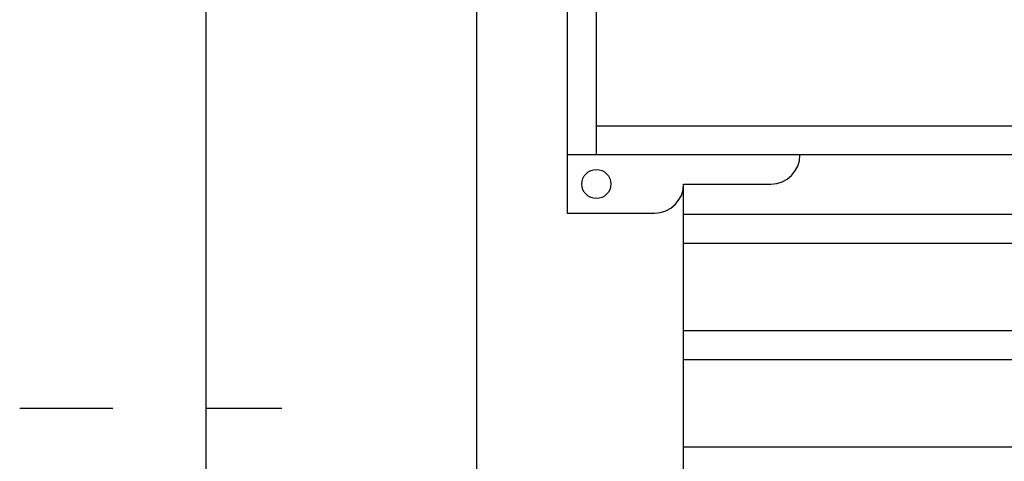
# Model space of a CAD drawing. Header units: inches. Extents: x 169.6 to 213.7, y 195.1 to 266.5.
# Tile 5 of 53: x 176.296 to 177.354, y 204.054 to 204.529. Entities that reach past the tile are written whole.
import ezdxf

# ---------------------------------------------------------------- set-up
doc = ezdxf.new("R2010")
doc.units = ezdxf.units.IN
doc.header["$LTSCALE"] = 0.25
doc.header["$MEASUREMENT"] = 0
doc.linetypes.add('CENTER2', pattern=[1.125, 0.75, -0.125, 0.125, -0.125])
doc.layers.add('RHX LH F.O.H.', color=7, linetype='Continuous')

msp = doc.modelspace()

# ---------------------------------------------------------------- linework, layer by layer
at = {"layer": 'RHX LH F.O.H.', "linetype": 'Continuous'}
for p, q in [((176.49639, 200.63334), (176.49639, 205.38334)), ((176.78723, 200.63334), (176.78723, 205.38334)), ((176.91561, 204.41459), (182.16561, 204.41459)), ((177.00936, 200.63334), (177.00936, 204.35209))]:
    msp.add_line(p, q, dxfattribs=at)
at = {"layer": 'RHX LH F.O.H.'}
for p, q in [((176.88436, 205.38334), (176.88436, 204.32084)), ((176.91561, 204.38334), (176.91561, 205.38334)), ((182.19686, 204.38334), (176.88436, 204.38334)), ((177.00936, 204.35209), (177.10311, 204.35209)), ((177.00936, 204.32084), (177.00936, 204.35209)), ((176.88436, 204.32084), (176.97811, 204.32084)), ((177.00936, 204.31966), (182.07186, 204.31966)), ((177.00936, 204.28841), (182.07186, 204.28841)), ((177.00936, 204.19466), (182.07186, 204.19466)), ((177.00936, 204.16341), (182.07186, 204.16341)), ((177.00936, 204.06966), (182.07186, 204.06966))]:
    msp.add_line(p, q, dxfattribs=at)
at = {"layer": 'RHX LH F.O.H.', "linetype": 'CENTER2', "ltscale": 0.5}
msp.add_line((176.29602, 204.11112), (176.57762, 204.11112), dxfattribs=at)
at = {"layer": 'RHX LH F.O.H.'}
msp.add_circle((176.91561, 204.35209), 0.01562, dxfattribs=at)
at = {"layer": 'RHX LH F.O.H.', "linetype": 'Continuous'}
for centre in [(177.10311, 204.38334), (176.97811, 204.35209)]:
    msp.add_arc(centre, 0.03125, 270, 0, dxfattribs=at)

doc.saveas('drawing.dxf')
